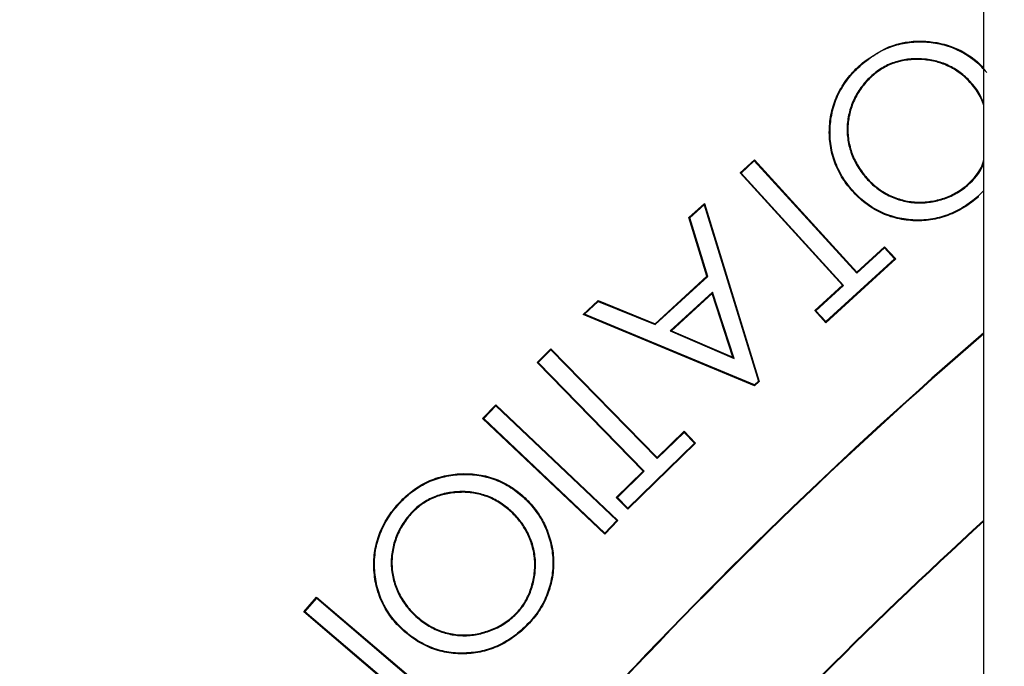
# Model space of a CAD drawing. Header units: millimetres. Extents: x 5255 to 12005, y 4675 to 12925.
# Tile 20 of 38: x 8534 to 8708, y 9112 to 9227. Entities that reach past the tile are written whole.
import ezdxf

# ---------------------------------------------------------------- set-up
doc = ezdxf.new("R2010")
doc.units = ezdxf.units.MM
doc.header["$LTSCALE"] = 5

msp = doc.modelspace()

# ---------------------------------------------------------------- linework, layer by layer
at = {"color": 7, "linetype": 'Continuous', "lineweight": 25}
for p, q in [((8704.53, 4775.2), (8704.53, 10175.2)), ((8683.1, 9218.82), (8683.01, 9218.92)), ((8684.89, 9216.87), (8684.98, 9216.77)), ((8702.56, 9215.11), (8702.46, 9215.02)), ((8661.3, 9199.41), (8663.84, 9201.74)), ((8663.83, 9201.55), (8663.84, 9201.74)), ((8663.84, 9201.74), (8682.01, 9181.83)), ((8661.48, 9199.4), (8663.83, 9201.55)), ((8663.83, 9201.55), (8682, 9181.64)), ((8661.48, 9199.4), (8661.3, 9199.41)), ((8679.47, 9179.5), (8661.3, 9199.41)), ((8679.65, 9179.49), (8661.48, 9199.4)), ((8683.5, 9198.69), (8683.6, 9198.78)), ((8681.03, 9196.6), (8680.93, 9196.51)), ((8701.64, 9197.19), (8701.56, 9197.29)), ((8704.53, 9196.29), (8703.48, 9195.25)), ((8652.25, 9191.5), (8655.01, 9194.01)), ((8652.4, 9191.46), (8654.95, 9193.78)), ((8654.95, 9193.78), (8655.01, 9194.01)), ((8654.95, 9193.78), (8664.57, 9162.49)), ((8655.01, 9194.01), (8664.72, 9162.45)), ((8652.4, 9191.46), (8652.25, 9191.5)), ((8655.43, 9181.1), (8652.25, 9191.5)), ((8655.58, 9181.06), (8652.4, 9191.46)), ((8682, 9181.64), (8686.94, 9186.15)), ((8682.01, 9181.83), (8686.94, 9186.33)), ((8686.94, 9186.15), (8686.94, 9186.33)), ((8686.94, 9186.33), (8688.9, 9184.19)), ((8686.94, 9186.15), (8688.71, 9184.2)), ((8688.9, 9184.19), (8676.51, 9172.87)), ((8688.71, 9184.2), (8676.52, 9173.06)), ((8688.71, 9184.2), (8688.9, 9184.19)), ((8646.23, 9172.69), (8655.43, 9181.1)), ((8646.26, 9172.54), (8655.58, 9181.06)), ((8655.58, 9181.06), (8655.43, 9181.1)), ((8682, 9181.64), (8682.01, 9181.83)), ((8674.55, 9175.01), (8679.47, 9179.5)), ((8674.74, 9175), (8679.65, 9179.49)), ((8679.65, 9179.49), (8679.47, 9179.5)), ((8656.45, 9178.3), (8648.91, 9171.42)), ((8656.39, 9178.07), (8649.15, 9171.46)), ((8656.45, 9178.3), (8656.39, 9178.07)), ((8660.04, 9166.75), (8656.39, 9178.07)), ((8660.26, 9166.52), (8656.45, 9178.3)), ((8633.47, 9174.35), (8636.14, 9176.79)), ((8633.71, 9174.39), (8636.17, 9176.64)), ((8636.17, 9176.64), (8636.14, 9176.79)), ((8636.14, 9176.79), (8646.23, 9172.69)), ((8636.17, 9176.64), (8646.26, 9172.54)), ((8633.71, 9174.39), (8633.47, 9174.35)), ((8663.88, 9161.69), (8633.47, 9174.35)), ((8663.86, 9161.84), (8633.71, 9174.39)), ((8674.74, 9175), (8674.55, 9175.01)), ((8676.51, 9172.87), (8674.55, 9175.01)), ((8676.52, 9173.06), (8674.74, 9175)), ((8646.26, 9172.54), (8646.23, 9172.69)), ((8676.52, 9173.06), (8676.51, 9172.87)), ((8648.91, 9171.42), (8649.15, 9171.46)), ((8648.91, 9171.42), (8660.26, 9166.52)), ((8649.15, 9171.46), (8660.04, 9166.75)), ((8625.31, 9165.84), (8627.77, 9168.25)), ((8625.49, 9165.84), (8627.77, 9168.06)), ((8627.77, 9168.06), (8627.77, 9168.25)), ((8627.77, 9168.25), (8646.59, 9148.96)), ((8627.77, 9168.06), (8646.59, 9148.78)), ((8625.49, 9165.84), (8625.31, 9165.84)), ((8644.13, 9146.56), (8625.31, 9165.84)), ((8644.31, 9146.56), (8625.49, 9165.84)), ((8660.26, 9166.52), (8660.04, 9166.75)), ((8664.57, 9162.49), (8663.86, 9161.84)), ((8663.86, 9161.84), (8663.88, 9161.69)), ((8664.72, 9162.45), (8663.88, 9161.69)), ((8664.57, 9162.49), (8664.72, 9162.45)), ((8615.66, 9155.87), (8617.99, 9158.32)), ((8615.85, 9155.88), (8617.99, 9158.14)), ((8617.99, 9158.14), (8617.99, 9158.32)), ((8617.99, 9158.32), (8639.65, 9137.83)), ((8617.99, 9158.14), (8639.47, 9137.83)), ((8615.85, 9155.88), (8615.66, 9155.87)), ((8637.33, 9135.38), (8615.66, 9155.87)), ((8637.32, 9135.57), (8615.85, 9155.88)), ((8646.59, 9148.96), (8651.37, 9153.63)), ((8646.59, 9148.78), (8651.37, 9153.44)), ((8651.37, 9153.44), (8651.37, 9153.63)), ((8651.37, 9153.63), (8653.4, 9151.55)), ((8651.37, 9153.44), (8653.21, 9151.55)), ((8653.4, 9151.55), (8641.39, 9139.83)), ((8653.21, 9151.55), (8641.4, 9140.02)), ((8653.21, 9151.55), (8653.4, 9151.55)), ((8646.59, 9148.78), (8646.59, 9148.96)), ((8639.37, 9141.91), (8644.13, 9146.56)), ((8639.55, 9141.91), (8644.31, 9146.56)), ((8644.31, 9146.56), (8644.13, 9146.56)), ((8600.82, 9140.72), (8600.72, 9140.81)), ((8639.55, 9141.91), (8639.37, 9141.91)), ((8641.39, 9139.83), (8639.37, 9141.91)), ((8641.4, 9140.02), (8639.55, 9141.91)), ((8602.86, 9139.02), (8602.95, 9138.94)), ((8620.64, 9139.58), (8620.55, 9139.48)), ((8641.4, 9140.02), (8641.39, 9139.83)), ((8639.47, 9137.83), (8637.32, 9135.57)), ((8639.65, 9137.83), (8637.33, 9135.38)), ((8639.47, 9137.83), (8639.65, 9137.83)), ((8637.32, 9135.57), (8637.33, 9135.38)), ((8583.97, 9121.61), (8586.22, 9124.25)), ((8584.16, 9121.62), (8586.24, 9124.06)), ((8586.24, 9124.06), (8586.22, 9124.25)), ((8586.22, 9124.25), (8608.9, 9104.95)), ((8586.24, 9124.06), (8608.71, 9104.93)), ((8584.16, 9121.62), (8583.97, 9121.61)), ((8601.11, 9107.02), (8583.97, 9121.61)), ((8601.47, 9106.89), (8584.16, 9121.62)), ((8622.05, 9121.68), (8621.96, 9121.77)), ((8603.85, 9120.79), (8603.93, 9120.89)), ((8601.69, 9118.4), (8601.6, 9118.3))]:
    msp.add_line(p, q, dxfattribs=at)
at = {"color": 7, "linetype": 'Continuous', "lineweight": 25, "flags": 128}
for points in [[(8703.48, 9195.25), (8703.5, 9195.22), (8703.53, 9195.19), (8703.56, 9195.15)], [(8622.81, 9141.99), (8622.84, 9142.02), (8622.86, 9142.05), (8622.9, 9142.09)], [(8624.13, 9119.99), (8624.16, 9119.96), (8624.19, 9119.94), (8624.22, 9119.9)]]:
    msp.add_lwpolyline(points, dxfattribs=at)
at = {"color": 7, "linetype": 'Continuous', "lineweight": 25}
for centre, radius, start, end in [((9004.53, 8675.2), 1975, 94.60979, 178.62187), ((9004.53, 8675.2), 1971.39, 95.56318, 178.61935), ((9004.53, 8675.2), 1970, 95.61223, 178.61837), ((9260.01, 8527.7), 850, 130.80623, 144), ((9260.01, 8527.7), 849.87, 130.81385, 143.99117), ((9260.01, 8527.7), 825.13, 132.31447, 143.99091), ((9260.01, 8527.7), 825, 132.32274, 144)]:
    msp.add_arc(centre, radius, start, end, dxfattribs=at)
at = {"color": 8, "linetype": 'Continuous', "lineweight": 25}
for points, knots in [([(7550.78, 8009.96), (7548.91, 8013.76), (7532.09, 8047.93), (7505.85, 8114.93), (7473.99, 8207), (7449.41, 8297.27), (7430.63, 8385.02), (7416.78, 8473.85), (7407.88, 8563.3), (7404, 8652.97), (7405.21, 8742.73), (7411.64, 8832.42), (7423.19, 8921.91), (7439.76, 9010.75), (7461.26, 9098.53), (7487.6, 9184.83), (7518.73, 9269.38), (7554.7, 9352), (7595.35, 9432.6), (7640.5, 9510.93), (7689.93, 9586.64), (7743.42, 9659.35), (7800.75, 9728.75), (7861.9, 9794.66), (7926.67, 9857.05), (7994.91, 9915.85), (8066.3, 9970.78), (8140.5, 10021.59), (8216.94, 10067.83), (8295.48, 10109.45), (8375.92, 10146.49), (8458.37, 10179.22), (8542.56, 10207.03), (8608.06, 10225.83), (8645.74, 10233.7), (8654.53, 10235.53)], [0, 0, 0, 0, 0.00447, 0.040156, 0.075735, 0.10718, 0.138726, 0.170322, 0.201917, 0.233462, 0.264907, 0.296518, 0.32823, 0.359994, 0.391758, 0.423472, 0.455084, 0.486711, 0.518437, 0.550215, 0.581993, 0.61372, 0.645347, 0.676858, 0.708467, 0.740126, 0.771785, 0.803394, 0.834904, 0.865936, 0.897063, 0.928238, 0.959412, 0.990538, 1, 1, 1, 1]), ([(8654.53, 10183.97), (8642.46, 10181.36), (8597.25, 10171.57), (8520.51, 10147.86), (8424.84, 10113.12), (8331.85, 10071.87), (8246.13, 10027.06), (8167.55, 9979.52), (8095.65, 9930.3), (8026.49, 9877.07), (7960.37, 9820.11), (7897.62, 9759.66), (7838.38, 9695.81), (7782.83, 9628.57), (7731.01, 9558.12), (7683.12, 9484.77), (7639.38, 9408.89), (7600, 9330.8), (7565.16, 9250.75), (7535, 9168.84), (7509.49, 9085.25), (7488.66, 9000.22), (7472.61, 8914.17), (7461.42, 8827.48), (7455.19, 8740.6), (7454.02, 8653.66), (7457.78, 8566.81), (7466.39, 8480.17), (7479.81, 8394.13), (7498.01, 8309.13), (7521.96, 8221.19), (7552.94, 8131.68), (7578.32, 8066.85), (7594.35, 8034.32), (7595.97, 8031.03)], [0, 0, 0, 0, 0.013492, 0.050553, 0.087654, 0.124716, 0.161658, 0.193306, 0.225053, 0.25685, 0.288647, 0.320395, 0.352043, 0.383807, 0.415672, 0.447588, 0.479504, 0.511368, 0.543132, 0.574876, 0.606721, 0.638618, 0.670514, 0.702358, 0.734102, 0.765675, 0.797349, 0.829073, 0.860798, 0.892473, 0.924047, 0.960353, 0.995996, 1, 1, 1, 1]), ([(7639.88, 8051.5), (7638.14, 8055.28), (7627.51, 8078.3), (7610.41, 8121.6), (7588.79, 8181.34), (7569.93, 8242.17), (7553.66, 8303.83), (7540, 8366.74), (7529.1, 8430.64), (7521.04, 8495.61), (7515.99, 8561.04), (7514.04, 8625.38), (7515, 8688.32), (7519.09, 8757.07), (7527.53, 8832.86), (7541.62, 8915.3), (7558.98, 8990.45), (7578.31, 9058.3), (7598.23, 9118.28), (7620.4, 9176.66), (7647.53, 9240.1), (7680.96, 9308.85), (7721.75, 9382.14), (7763.06, 9447.58), (7803.75, 9505.55), (7842.81, 9556.48), (7884.01, 9605.73), (7927.35, 9653.32), (7972.87, 9699.2), (8020.85, 9743.6), (8071.19, 9786.24), (8123.98, 9827.11), (8178.76, 9865.74), (8234.13, 9901.16), (8289.7, 9933.39), (8351.88, 9966.05), (8422.58, 9998.77), (8502.13, 10030.2), (8577.14, 10054.85), (8644.69, 10073.57), (8685.3, 10082.39), (8704.53, 10086.57)], [0, 0, 0, 0, 0.004768, 0.029092, 0.053449, 0.077805, 0.102337, 0.126868, 0.151962, 0.177056, 0.202352, 0.227648, 0.251308, 0.274968, 0.307083, 0.339224, 0.37134, 0.395873, 0.420406, 0.444009, 0.467612, 0.499602, 0.531615, 0.563604, 0.588013, 0.612423, 0.636748, 0.661073, 0.685574, 0.710075, 0.735145, 0.760216, 0.78549, 0.810763, 0.83426, 0.857758, 0.889688, 0.921647, 0.953577, 0.978017, 1, 1, 1, 1]), ([(8704.53, 10061), (8680.59, 10055.68), (8629.11, 10044.24), (8551.61, 10020.84), (8472.01, 9992.26), (8394.3, 9959.13), (8318.83, 9921.79), (8245.04, 9879.82), (8173.18, 9833.08), (8103.43, 9781.63), (8036.79, 9726.24), (7973.54, 9667.23), (7914, 9604.93), (7855.33, 9535.99), (7798.45, 9459.88), (7744.26, 9376.34), (7695.73, 9289.49), (7653.15, 9199.89), (7618.74, 9112.95), (7591.59, 9029.31), (7570.6, 8949.43), (7554.19, 8868.42), (7542.47, 8786.67), (7535.55, 8704.55), (7533.53, 8621.48), (7536.73, 8537.61), (7545.14, 8453.12), (7558.64, 8369.09), (7577.04, 8285.93), (7600.44, 8204.11), (7626.37, 8128.23), (7647.1, 8080.74), (7656.48, 8059.25)], [0, 0, 0, 0, 0.027851, 0.059905, 0.092018, 0.124134, 0.156195, 0.188143, 0.221215, 0.254397, 0.28764, 0.320887, 0.35408, 0.387158, 0.425625, 0.464216, 0.502849, 0.541441, 0.579909, 0.612067, 0.644329, 0.676639, 0.708945, 0.741196, 0.773346, 0.806462, 0.839687, 0.872972, 0.90626, 0.939495, 0.972617, 1, 1, 1, 1]), ([(7700.17, 8079.62), (7697.51, 8085.65), (7683.17, 8118.16), (7661.83, 8178.94), (7636.72, 8260.83), (7617.02, 8343.21), (7602.08, 8425.58), (7591.75, 8509.4), (7586.2, 8594.45), (7585.58, 8680.45), (7589.94, 8765.88), (7599.24, 8850.46), (7613.34, 8933.95), (7632.41, 9017.37), (7656.61, 9100.41), (7685.99, 9182.76), (7719.8, 9262.32), (7757.74, 9338.89), (7799.48, 9412.35), (7845.84, 9484.15), (7896.85, 9553.96), (7952.47, 9621.45), (8011.26, 9685.02), (8073.19, 9744.3), (8138.14, 9798.91), (8207.51, 9850.05), (8281.26, 9897.18), (8359.09, 9940), (8435.06, 9975.5), (8508.3, 10004.53), (8578.21, 10027.84), (8643.64, 10046.31), (8686.13, 10055.16), (8704.53, 10058.99)], [0, 0, 0, 0, 0.007854, 0.042348, 0.076814, 0.110199, 0.143609, 0.176994, 0.211324, 0.245682, 0.280011, 0.31378, 0.347575, 0.381343, 0.416112, 0.450909, 0.485677, 0.519126, 0.552601, 0.586049, 0.620486, 0.654951, 0.689387, 0.722583, 0.755812, 0.789006, 0.823534, 0.858101, 0.892629, 0.921152, 0.949697, 0.97822, 1, 1, 1, 1]), ([(8651.69, 10022.36), (8630.54, 10016.85), (8585.26, 10005.04), (8517.35, 9982.12), (8444.91, 9953.56), (8371.47, 9919.28), (8297.61, 9878.98), (8225.62, 9833.56), (8156.03, 9782.91), (8089.25, 9727.15), (8027.1, 9667.77), (7969.43, 9605.48), (7915.93, 9540.89), (7865.78, 9472.85), (7819.25, 9401.49), (7776.73, 9326.93), (7739.75, 9253.27), (7719.27, 9203.64), (7709.66, 9180.35)], [0, 0, 0, 0, 0.049282, 0.105507, 0.161686, 0.225229, 0.288837, 0.352379, 0.418483, 0.484664, 0.550774, 0.614939, 0.679155, 0.743321, 0.809391, 0.875515, 0.941586, 1, 1, 1, 1])]:
    msp.add_open_spline(points, degree=3, knots=knots, dxfattribs=at)
at = {"color": 7, "linetype": 'Continuous', "lineweight": 25}
for points, knots in [([(7764.31, 8109.53), (7757.7, 8123.77), (7738.61, 8164.9), (7712.85, 8235.52), (7686.73, 8320.96), (7666.49, 8408.22), (7651.96, 8496.5), (7643.25, 8585.23), (7640.29, 8674.22), (7643.14, 8763.48), (7651.86, 8852.61), (7666.4, 8940.94), (7686.63, 9027.82), (7712.41, 9113.03), (7743.76, 9196.59), (7780.63, 9278.17), (7822.78, 9357.17), (7869.84, 9433.03), (7921.62, 9505.46), (7978.07, 9574.5), (8039.11, 9639.95), (8104.35, 9701.29), (8173.29, 9758.06), (8245.56, 9810.07), (8321.16, 9857.25), (8399.94, 9899.62), (8481.51, 9936.48), (8551.79, 9963.79), (8595.33, 9976.58), (8610.32, 9980.99)], [0, 0, 0, 0, 0.020258, 0.058481, 0.096847, 0.135471, 0.173942, 0.212193, 0.250406, 0.288729, 0.327327, 0.365856, 0.404126, 0.442331, 0.480628, 0.519177, 0.55775, 0.596056, 0.634265, 0.672531, 0.711034, 0.749635, 0.787969, 0.826172, 0.864417, 0.902855, 0.941478, 0.97984, 1, 1, 1, 1]), ([(8604.53, 9967.54), (8592.66, 9964.03), (8552.54, 9952.16), (8485.98, 9926.08), (8405.28, 9889.67), (8327.17, 9847.62), (8252, 9800.63), (8180.09, 9748.85), (8111.77, 9692.49), (8047.32, 9631.78), (7986.94, 9567.07), (7930.95, 9498.61), (7879.48, 9426.54), (7832.72, 9351.2), (7790.95, 9272.86), (7754.51, 9192.12), (7723.45, 9109.35), (7697.88, 9024.86), (7677.84, 8938.74), (7663.41, 8851.34), (7654.75, 8762.96), (7651.94, 8674.31), (7654.86, 8585.79), (7663.51, 8497.81), (7677.9, 8410.52), (7697.85, 8324.25), (7723.7, 8239.52), (7749.27, 8169.39), (7768.23, 8128.5), (7774.77, 8114.4)], [0, 0, 0, 0, 0.016163, 0.054649, 0.093253, 0.131798, 0.170451, 0.208997, 0.247482, 0.286073, 0.324602, 0.363034, 0.401531, 0.440226, 0.478806, 0.517436, 0.555871, 0.594231, 0.632678, 0.671308, 0.709894, 0.748602, 0.787114, 0.82553, 0.864013, 0.902615, 0.941123, 0.979703, 1, 1, 1, 1]), ([(8683.01, 9218.92), (8684.75, 9220.13), (8688.11, 9222.47), (8694.07, 9223.05), (8699.47, 9221.88), (8702.85, 9219.76), (8704.29, 9218.19), (8704.53, 9217.94)], [0, 0, 0, 0, 0.263303, 0.511159, 0.730042, 0.956098, 1, 1, 1, 1]), ([(8683.1, 9218.82), (8683.5, 9219.14), (8683.89, 9219.47), (8684.72, 9220.06), (8685.15, 9220.34), (8686.03, 9220.86), (8686.48, 9221.1), (8687.41, 9221.52), (8687.89, 9221.71), (8688.85, 9222.03), (8689.35, 9222.17), (8690.34, 9222.4), (8690.84, 9222.48), (8692.37, 9222.66), (8693.39, 9222.68), (8695.43, 9222.53), (8696.44, 9222.37), (8698.42, 9221.84), (8699.38, 9221.48), (8701.2, 9220.56), (8702.06, 9220), (8703.25, 9219.04), (8703.63, 9218.7), (8704.35, 9217.98), (8704.69, 9217.6), (8705.04, 9217.21)], [0.0001273, 0.0001273, 0.0001273, 0.0001273, 0.0625, 0.0625, 0.125, 0.125, 0.1875, 0.1875, 0.25, 0.25, 0.3125, 0.3125, 0.375, 0.375, 0.5, 0.5, 0.625, 0.625, 0.75, 0.75, 0.875, 0.875, 0.9375, 0.9375, 0.999872, 0.999872, 0.999872, 0.999872]), ([(8702.56, 9215.11), (8702.56, 9215.11), (8702.56, 9215.11), (8702.56, 9215.11), (8702.29, 9215.41), (8702.01, 9215.72), (8701.44, 9216.3), (8701.13, 9216.57), (8700.5, 9217.1), (8700.17, 9217.34), (8699.49, 9217.8), (8699.13, 9218.01), (8698.41, 9218.4), (8698.04, 9218.57), (8697.28, 9218.89), (8696.89, 9219.02), (8695.71, 9219.36), (8694.89, 9219.51), (8692.45, 9219.75), (8690.78, 9219.64), (8688.41, 9218.97), (8687.64, 9218.66), (8686.56, 9218.07), (8686.21, 9217.86), (8685.53, 9217.39), (8685.21, 9217.13), (8684.9, 9216.87), (8684.9, 9216.87), (8684.89, 9216.87), (8684.89, 9216.87)], [-0.000141, -0.000141, -0.000141, -0.000141, 0, 0, 0, 0.0625, 0.0625, 0.125, 0.125, 0.1875, 0.1875, 0.25, 0.25, 0.3125, 0.3125, 0.375, 0.375, 0.5, 0.5, 0.75, 0.75, 0.875, 0.875, 0.9375, 0.9375, 1, 1, 1, 1.000147, 1.000147, 1.000147, 1.000147]), ([(8702.46, 9215.02), (8702.19, 9215.32), (8701.92, 9215.63), (8701.35, 9216.2), (8701.05, 9216.48), (8700.42, 9216.99), (8700.09, 9217.24), (8699.42, 9217.69), (8699.07, 9217.9), (8698.35, 9218.28), (8697.98, 9218.45), (8697.23, 9218.76), (8696.85, 9218.9), (8695.68, 9219.24), (8694.88, 9219.38), (8692.45, 9219.62), (8690.8, 9219.51), (8688.45, 9218.85), (8687.7, 9218.54), (8686.63, 9217.96), (8686.28, 9217.75), (8685.61, 9217.28), (8685.29, 9217.03), (8684.98, 9216.77)], [0, 0, 0, 0, 0.0625, 0.0625, 0.125, 0.125, 0.1875, 0.1875, 0.25, 0.25, 0.3125, 0.3125, 0.375, 0.375, 0.5, 0.5, 0.75, 0.75, 0.875, 0.875, 0.9375, 0.9375, 1, 1, 1, 1]), ([(8680.93, 9196.51), (8680.6, 9196.92), (8680.27, 9197.33), (8679.66, 9198.17), (8679.38, 9198.62), (8678.86, 9199.53), (8678.62, 9199.99), (8678.2, 9200.95), (8678.01, 9201.44), (8677.53, 9202.94), (8677.32, 9203.97), (8677.11, 9206.05), (8677.11, 9207.1), (8677.3, 9209.19), (8677.49, 9210.23), (8678.1, 9212.23), (8678.51, 9213.2), (8679.52, 9215.04), (8680.12, 9215.9), (8681.13, 9217.1), (8681.48, 9217.49), (8682.23, 9218.22), (8682.62, 9218.57), (8683.01, 9218.92)], [0, 0, 0, 0, 0.0625, 0.0625, 0.125, 0.125, 0.1875, 0.1875, 0.25, 0.25, 0.375, 0.375, 0.5, 0.5, 0.625, 0.625, 0.75, 0.75, 0.875, 0.875, 0.9375, 0.9375, 1, 1, 1, 1]), ([(8681.03, 9196.6), (8680.7, 9197), (8680.38, 9197.41), (8679.77, 9198.25), (8679.49, 9198.69), (8678.98, 9199.59), (8678.74, 9200.05), (8678.32, 9201), (8678.13, 9201.48), (8677.66, 9202.97), (8677.45, 9203.99), (8677.24, 9206.06), (8677.24, 9207.1), (8677.43, 9209.17), (8677.62, 9210.2), (8678.22, 9212.19), (8678.63, 9213.15), (8679.63, 9214.97), (8680.23, 9215.82), (8681.23, 9217.02), (8681.58, 9217.4), (8682.32, 9218.13), (8682.71, 9218.47), (8683.1, 9218.82)], [0.0001318, 0.0001318, 0.0001318, 0.0001318, 0.0625, 0.0625, 0.125, 0.125, 0.1875, 0.1875, 0.25, 0.25, 0.375, 0.375, 0.5, 0.5, 0.625, 0.625, 0.75, 0.75, 0.875, 0.875, 0.9375, 0.9375, 0.9998748, 0.9998748, 0.9998748, 0.9998748]), ([(8684.89, 9216.87), (8684.89, 9216.87), (8684.89, 9216.87), (8684.89, 9216.87), (8684.58, 9216.59), (8684.26, 9216.31), (8683.66, 9215.71), (8683.39, 9215.38), (8682.86, 9214.73), (8682.6, 9214.38), (8682.14, 9213.67), (8681.93, 9213.31), (8681.34, 9212.18), (8681.03, 9211.39), (8680.55, 9209.76), (8680.39, 9208.92), (8680.29, 9207.66), (8680.28, 9207.23), (8680.3, 9206.38), (8680.34, 9205.96), (8680.44, 9205.12), (8680.52, 9204.7), (8680.72, 9203.88), (8680.83, 9203.47), (8681.1, 9202.67), (8681.27, 9202.27), (8681.62, 9201.5), (8681.81, 9201.13), (8682.24, 9200.39), (8682.47, 9200.04), (8682.96, 9199.35), (8683.23, 9199.02), (8683.5, 9198.69), (8683.5, 9198.69), (8683.5, 9198.69), (8683.5, 9198.69)], [-0.000143, -0.000143, -0.000143, -0.000143, 0, 0, 0, 0.0625, 0.0625, 0.125, 0.125, 0.1875, 0.1875, 0.25, 0.25, 0.375, 0.375, 0.5, 0.5, 0.5625, 0.5625, 0.625, 0.625, 0.6875, 0.6875, 0.75, 0.75, 0.8125, 0.8125, 0.875, 0.875, 0.9375, 0.9375, 1, 1, 1, 1.000094, 1.000094, 1.000094, 1.000094]), ([(8684.98, 9216.77), (8684.66, 9216.5), (8684.35, 9216.22), (8683.76, 9215.62), (8683.49, 9215.3), (8682.96, 9214.65), (8682.71, 9214.31), (8682.25, 9213.61), (8682.04, 9213.24), (8681.46, 9212.13), (8681.15, 9211.34), (8680.68, 9209.73), (8680.52, 9208.9), (8680.42, 9207.65), (8680.41, 9207.23), (8680.43, 9206.39), (8680.47, 9205.97), (8680.57, 9205.14), (8680.65, 9204.73), (8680.84, 9203.91), (8680.95, 9203.51), (8681.23, 9202.71), (8681.39, 9202.32), (8681.74, 9201.56), (8681.93, 9201.19), (8682.35, 9200.46), (8682.58, 9200.11), (8683.06, 9199.43), (8683.33, 9199.1), (8683.6, 9198.78)], [0, 0, 0, 0, 0.0625, 0.0625, 0.125, 0.125, 0.1875, 0.1875, 0.25, 0.25, 0.375, 0.375, 0.5, 0.5, 0.5625, 0.5625, 0.625, 0.625, 0.6875, 0.6875, 0.75, 0.75, 0.8125, 0.8125, 0.875, 0.875, 0.9375, 0.9375, 1, 1, 1, 1]), ([(8704.53, 9211.39), (8704.2, 9212.23), (8703.68, 9213.55), (8702.78, 9214.63), (8702.46, 9215.02)], [0, 0, 0, 0, 0.642432, 1, 1, 1, 1]), ([(8704.53, 9211.69), (8704.23, 9212.44), (8703.75, 9213.68), (8702.9, 9214.7), (8702.56, 9215.11)], [0, 0, 0, 0, 0.603463, 1, 1, 1, 1]), ([(8701.56, 9197.29), (8702.69, 9198.41), (8704.02, 9199.73), (8704.46, 9201.48), (8704.53, 9201.74)], [0, 0, 0, 0, 0.85102, 1, 1, 1, 1]), ([(8701.64, 9197.19), (8702.79, 9198.3), (8704.05, 9199.52), (8704.49, 9201.15), (8704.53, 9201.3)], [0, 0, 0, 0, 0.909984, 1, 1, 1, 1]), ([(8683.5, 9198.69), (8683.5, 9198.69), (8683.5, 9198.69), (8683.5, 9198.69), (8683.77, 9198.38), (8684.05, 9198.06), (8684.65, 9197.47), (8684.97, 9197.19), (8685.95, 9196.39), (8686.66, 9195.91), (8688.15, 9195.13), (8688.94, 9194.82), (8690.57, 9194.35), (8691.4, 9194.2), (8693.09, 9194.08), (8693.93, 9194.1), (8695.19, 9194.27), (8695.61, 9194.34), (8696.43, 9194.52), (8696.84, 9194.62), (8697.64, 9194.88), (8698.04, 9195.03), (8698.82, 9195.36), (8699.2, 9195.55), (8699.93, 9195.96), (8700.29, 9196.18), (8700.99, 9196.66), (8701.32, 9196.93), (8701.64, 9197.19), (8701.64, 9197.19), (8701.64, 9197.19), (8701.64, 9197.19)], [-0.000094, -0.000094, -0.000094, -0.000094, 0, 0, 0, 0.0625, 0.0625, 0.125, 0.125, 0.25, 0.25, 0.375, 0.375, 0.5, 0.5, 0.625, 0.625, 0.6875, 0.6875, 0.75, 0.75, 0.8125, 0.8125, 0.875, 0.875, 0.9375, 0.9375, 1, 1, 1, 1.000134, 1.000134, 1.000134, 1.000134]), ([(8683.6, 9198.78), (8683.87, 9198.46), (8684.15, 9198.15), (8684.74, 9197.56), (8685.06, 9197.28), (8686.03, 9196.49), (8686.72, 9196.02), (8688.21, 9195.25), (8688.99, 9194.94), (8690.59, 9194.48), (8691.42, 9194.33), (8693.09, 9194.21), (8693.93, 9194.24), (8695.17, 9194.4), (8695.58, 9194.47), (8696.4, 9194.64), (8696.8, 9194.75), (8697.6, 9195), (8697.99, 9195.15), (8698.76, 9195.47), (8699.14, 9195.66), (8699.86, 9196.07), (8700.22, 9196.29), (8700.91, 9196.76), (8701.23, 9197.03), (8701.56, 9197.29)], [0, 0, 0, 0, 0.0625, 0.0625, 0.125, 0.125, 0.25, 0.25, 0.375, 0.375, 0.5, 0.5, 0.625, 0.625, 0.6875, 0.6875, 0.75, 0.75, 0.8125, 0.8125, 0.875, 0.875, 0.9375, 0.9375, 1, 1, 1, 1]), ([(8703.56, 9195.15), (8703.15, 9194.82), (8702.74, 9194.49), (8701.9, 9193.85), (8701.46, 9193.56), (8700.1, 9192.74), (8699.15, 9192.26), (8697.17, 9191.52), (8696.14, 9191.25), (8694.05, 9190.94), (8692.99, 9190.89), (8690.88, 9191.02), (8689.83, 9191.18), (8687.78, 9191.71), (8686.79, 9192.08), (8684.9, 9193.04), (8684.01, 9193.63), (8682.78, 9194.62), (8682.39, 9194.98), (8681.64, 9195.73), (8681.29, 9196.12), (8680.93, 9196.51)], [0, 0, 0, 0, 0.0625, 0.0625, 0.125, 0.125, 0.25, 0.25, 0.375, 0.375, 0.5, 0.5, 0.625, 0.625, 0.75, 0.75, 0.875, 0.875, 0.9375, 0.9375, 1, 1, 1, 1]), ([(8703.48, 9195.25), (8703.07, 9194.92), (8702.66, 9194.59), (8701.82, 9193.96), (8701.39, 9193.67), (8700.04, 9192.85), (8699.1, 9192.38), (8697.14, 9191.64), (8696.12, 9191.38), (8694.04, 9191.07), (8692.99, 9191.02), (8690.9, 9191.15), (8689.85, 9191.31), (8687.82, 9191.83), (8686.84, 9192.2), (8684.97, 9193.15), (8684.09, 9193.73), (8682.87, 9194.72), (8682.48, 9195.07), (8681.74, 9195.82), (8681.39, 9196.21), (8681.03, 9196.6)], [0.0000969, 0.0000969, 0.0000969, 0.0000969, 0.0625, 0.0625, 0.125, 0.125, 0.25, 0.25, 0.375, 0.375, 0.5, 0.5, 0.625, 0.625, 0.75, 0.75, 0.875, 0.875, 0.9375, 0.9375, 0.9998694, 0.9998694, 0.9998694, 0.9998694]), ([(8600.72, 9140.81), (8601.08, 9141.18), (8601.43, 9141.56), (8602.18, 9142.27), (8602.57, 9142.6), (8603.8, 9143.54), (8604.67, 9144.1), (8606.52, 9145.01), (8607.5, 9145.37), (8609.5, 9145.87), (8610.52, 9146.03), (8613.61, 9146.21), (8615.7, 9145.96), (8618.62, 9144.93), (8619.55, 9144.48), (8620.87, 9143.68), (8621.3, 9143.39), (8622.12, 9142.76), (8622.51, 9142.43), (8622.9, 9142.09)], [0, 0, 0, 0, 0.0625, 0.0625, 0.125, 0.125, 0.25, 0.25, 0.375, 0.375, 0.5, 0.5, 0.75, 0.75, 0.875, 0.875, 0.9375, 0.9375, 1, 1, 1, 1]), ([(8600.82, 9140.72), (8601.17, 9141.09), (8601.52, 9141.47), (8602.26, 9142.17), (8602.66, 9142.5), (8603.87, 9143.43), (8604.74, 9143.99), (8606.57, 9144.89), (8607.54, 9145.24), (8609.52, 9145.74), (8610.54, 9145.9), (8613.6, 9146.08), (8615.67, 9145.83), (8618.56, 9144.81), (8619.49, 9144.36), (8620.8, 9143.57), (8621.22, 9143.28), (8622.03, 9142.66), (8622.42, 9142.33), (8622.81, 9141.99)], [0.000115, 0.000115, 0.000115, 0.000115, 0.0625, 0.0625, 0.125, 0.125, 0.25, 0.25, 0.375, 0.375, 0.5, 0.5, 0.75, 0.75, 0.875, 0.875, 0.9375, 0.9375, 0.9999077, 0.9999077, 0.9999077, 0.9999077]), ([(8620.64, 9139.58), (8620.64, 9139.58), (8620.63, 9139.58), (8620.63, 9139.58), (8620.32, 9139.85), (8620.01, 9140.11), (8619.36, 9140.62), (8619.03, 9140.85), (8617.98, 9141.51), (8617.24, 9141.88), (8615.7, 9142.45), (8614.9, 9142.66), (8613.27, 9142.92), (8612.44, 9142.96), (8610.8, 9142.9), (8609.98, 9142.81), (8608.37, 9142.47), (8607.58, 9142.23), (8606.07, 9141.56), (8605.35, 9141.16), (8604.35, 9140.43), (8604.03, 9140.17), (8603.42, 9139.62), (8603.14, 9139.32), (8602.86, 9139.03), (8602.86, 9139.03), (8602.86, 9139.02), (8602.86, 9139.02)], [-0.000138, -0.000138, -0.000138, -0.000138, 0, 0, 0, 0.0625, 0.0625, 0.125, 0.125, 0.25, 0.25, 0.375, 0.375, 0.5, 0.5, 0.625, 0.625, 0.75, 0.75, 0.875, 0.875, 0.9375, 0.9375, 1, 1, 1, 1.000144, 1.000144, 1.000144, 1.000144]), ([(8620.55, 9139.48), (8620.24, 9139.75), (8619.93, 9140.01), (8619.29, 9140.51), (8618.95, 9140.74), (8617.92, 9141.39), (8617.18, 9141.76), (8615.66, 9142.33), (8614.87, 9142.54), (8613.26, 9142.79), (8612.44, 9142.83), (8610.81, 9142.77), (8610, 9142.68), (8608.41, 9142.34), (8607.63, 9142.1), (8606.14, 9141.45), (8605.42, 9141.05), (8604.43, 9140.33), (8604.12, 9140.07), (8603.52, 9139.52), (8603.23, 9139.23), (8602.95, 9138.94)], [0, 0, 0, 0, 0.0625, 0.0625, 0.125, 0.125, 0.25, 0.25, 0.375, 0.375, 0.5, 0.5, 0.625, 0.625, 0.75, 0.75, 0.875, 0.875, 0.9375, 0.9375, 1, 1, 1, 1]), ([(8601.6, 9118.3), (8601.22, 9118.66), (8600.84, 9119.02), (8600.12, 9119.79), (8599.79, 9120.19), (8598.83, 9121.44), (8598.28, 9122.34), (8597.38, 9124.23), (8597.04, 9125.23), (8596.56, 9127.27), (8596.42, 9128.31), (8596.36, 9129.88), (8596.36, 9130.41), (8596.42, 9131.45), (8596.48, 9131.97), (8596.73, 9133.53), (8597, 9134.54), (8597.76, 9136.5), (8598.25, 9137.43), (8599.09, 9138.76), (8599.39, 9139.19), (8600.04, 9140.01), (8600.38, 9140.41), (8600.72, 9140.81)], [0, 0, 0, 0, 0.0625, 0.0625, 0.125, 0.125, 0.25, 0.25, 0.375, 0.375, 0.5, 0.5, 0.5625, 0.5625, 0.625, 0.625, 0.75, 0.75, 0.875, 0.875, 0.9375, 0.9375, 1, 1, 1, 1]), ([(8601.69, 9118.4), (8601.31, 9118.76), (8600.93, 9119.12), (8600.22, 9119.87), (8599.89, 9120.27), (8598.94, 9121.51), (8598.39, 9122.4), (8597.5, 9124.28), (8597.16, 9125.26), (8596.69, 9127.29), (8596.55, 9128.32), (8596.49, 9129.88), (8596.49, 9130.4), (8596.55, 9131.44), (8596.61, 9131.96), (8596.85, 9133.5), (8597.13, 9134.5), (8597.88, 9136.44), (8598.36, 9137.37), (8599.2, 9138.68), (8599.5, 9139.11), (8600.14, 9139.93), (8600.48, 9140.32), (8600.82, 9140.72)], [0.0001283, 0.0001283, 0.0001283, 0.0001283, 0.0625, 0.0625, 0.125, 0.125, 0.25, 0.25, 0.375, 0.375, 0.5, 0.5, 0.5625, 0.5625, 0.625, 0.625, 0.75, 0.75, 0.875, 0.875, 0.9375, 0.9375, 0.9998869, 0.9998869, 0.9998869, 0.9998869]), ([(8622.81, 9141.99), (8623.19, 9141.64), (8623.56, 9141.29), (8624.25, 9140.54), (8624.58, 9140.15), (8625.2, 9139.34), (8625.49, 9138.91), (8626.03, 9138.04), (8626.27, 9137.6), (8626.95, 9136.22), (8627.31, 9135.26), (8627.85, 9133.28), (8628.02, 9132.27), (8628.12, 9130.74), (8628.12, 9130.23), (8628.09, 9129.21), (8628.04, 9128.7), (8627.82, 9127.18), (8627.59, 9126.18), (8626.91, 9124.25), (8626.48, 9123.33), (8625.69, 9122.01), (8625.41, 9121.58), (8624.8, 9120.76), (8624.47, 9120.38), (8624.13, 9119.99)], [0.0000921, 0.0000921, 0.0000921, 0.0000921, 0.0625, 0.0625, 0.125, 0.125, 0.1875, 0.1875, 0.25, 0.25, 0.375, 0.375, 0.5, 0.5, 0.5625, 0.5625, 0.625, 0.625, 0.75, 0.75, 0.875, 0.875, 0.9375, 0.9375, 0.9998905, 0.9998905, 0.9998905, 0.9998905]), ([(8622.9, 9142.09), (8623.28, 9141.74), (8623.65, 9141.39), (8624.35, 9140.63), (8624.68, 9140.23), (8625.31, 9139.41), (8625.6, 9138.98), (8626.14, 9138.11), (8626.39, 9137.66), (8627.07, 9136.27), (8627.43, 9135.3), (8627.98, 9133.31), (8628.15, 9132.29), (8628.25, 9130.75), (8628.25, 9130.23), (8628.22, 9129.2), (8628.17, 9128.69), (8627.95, 9127.16), (8627.71, 9126.15), (8627.03, 9124.2), (8626.59, 9123.27), (8625.8, 9121.94), (8625.52, 9121.51), (8624.9, 9120.68), (8624.56, 9120.29), (8624.22, 9119.9)], [0, 0, 0, 0, 0.0625, 0.0625, 0.125, 0.125, 0.1875, 0.1875, 0.25, 0.25, 0.375, 0.375, 0.5, 0.5, 0.5625, 0.5625, 0.625, 0.625, 0.75, 0.75, 0.875, 0.875, 0.9375, 0.9375, 1, 1, 1, 1]), ([(8602.86, 9139.02), (8602.86, 9139.02), (8602.86, 9139.02), (8602.85, 9139.02), (8602.58, 9138.71), (8602.3, 9138.38), (8601.79, 9137.7), (8601.56, 9137.35), (8600.89, 9136.26), (8600.52, 9135.49), (8599.95, 9133.9), (8599.74, 9133.07), (8599.54, 9131.82), (8599.49, 9131.39), (8599.45, 9130.54), (8599.45, 9130.12), (8599.51, 9128.85), (8599.65, 9128.01), (8600.09, 9126.36), (8600.39, 9125.57), (8601.14, 9124.04), (8601.6, 9123.32), (8602.38, 9122.32), (8602.65, 9121.99), (8603.23, 9121.37), (8603.54, 9121.08), (8603.85, 9120.79), (8603.85, 9120.79), (8603.85, 9120.79), (8603.85, 9120.79)], [-0.00014, -0.00014, -0.00014, -0.00014, 0, 0, 0, 0.0625, 0.0625, 0.125, 0.125, 0.25, 0.25, 0.375, 0.375, 0.4375, 0.4375, 0.5, 0.5, 0.625, 0.625, 0.75, 0.75, 0.875, 0.875, 0.9375, 0.9375, 1, 1, 1, 1.000124, 1.000124, 1.000124, 1.000124]), ([(8602.95, 9138.94), (8602.68, 9138.62), (8602.4, 9138.3), (8601.9, 9137.63), (8601.66, 9137.28), (8601.01, 9136.21), (8600.64, 9135.44), (8600.07, 9133.86), (8599.86, 9133.04), (8599.67, 9131.8), (8599.62, 9131.38), (8599.58, 9130.54), (8599.58, 9130.12), (8599.64, 9128.86), (8599.78, 9128.03), (8600.21, 9126.41), (8600.51, 9125.62), (8601.26, 9124.11), (8601.71, 9123.4), (8602.48, 9122.4), (8602.75, 9122.08), (8603.32, 9121.46), (8603.63, 9121.17), (8603.93, 9120.89)], [0, 0, 0, 0, 0.0625, 0.0625, 0.125, 0.125, 0.25, 0.25, 0.375, 0.375, 0.4375, 0.4375, 0.5, 0.5, 0.625, 0.625, 0.75, 0.75, 0.875, 0.875, 0.9375, 0.9375, 1, 1, 1, 1]), ([(8621.96, 9121.77), (8622.22, 9122.08), (8622.49, 9122.39), (8622.96, 9123.06), (8623.17, 9123.41), (8623.56, 9124.14), (8623.74, 9124.51), (8624.05, 9125.27), (8624.19, 9125.65), (8624.54, 9126.83), (8624.72, 9127.64), (8624.87, 9128.86), (8624.89, 9129.27), (8624.92, 9130.09), (8624.91, 9130.5), (8624.85, 9131.32), (8624.79, 9131.72), (8624.64, 9132.53), (8624.56, 9132.93), (8624.33, 9133.72), (8624.2, 9134.11), (8623.91, 9134.88), (8623.74, 9135.25), (8623.36, 9135.98), (8623.16, 9136.34), (8622.72, 9137.03), (8622.48, 9137.37), (8621.98, 9138.01), (8621.71, 9138.33), (8621.15, 9138.92), (8620.85, 9139.2), (8620.55, 9139.48)], [0, 0, 0, 0, 0.0625, 0.0625, 0.125, 0.125, 0.1875, 0.1875, 0.25, 0.25, 0.375, 0.375, 0.4375, 0.4375, 0.5, 0.5, 0.5625, 0.5625, 0.625, 0.625, 0.6875, 0.6875, 0.75, 0.75, 0.8125, 0.8125, 0.875, 0.875, 0.9375, 0.9375, 1, 1, 1, 1]), ([(8622.05, 9121.68), (8622.05, 9121.68), (8622.06, 9121.68), (8622.06, 9121.68), (8622.32, 9121.99), (8622.59, 9122.31), (8623.07, 9122.99), (8623.29, 9123.35), (8623.68, 9124.08), (8623.86, 9124.46), (8624.17, 9125.22), (8624.31, 9125.61), (8624.67, 9126.8), (8624.85, 9127.61), (8625, 9128.85), (8625.02, 9129.26), (8625.05, 9130.09), (8625.04, 9130.51), (8624.98, 9131.33), (8624.92, 9131.74), (8624.77, 9132.56), (8624.68, 9132.97), (8624.46, 9133.76), (8624.33, 9134.16), (8624.03, 9134.93), (8623.85, 9135.31), (8623.48, 9136.04), (8623.27, 9136.41), (8622.83, 9137.11), (8622.59, 9137.44), (8622.08, 9138.1), (8621.81, 9138.41), (8621.24, 9139.02), (8620.94, 9139.3), (8620.64, 9139.58), (8620.64, 9139.58), (8620.64, 9139.58), (8620.64, 9139.58)], [-0.000151, -0.000151, -0.000151, -0.000151, 0, 0, 0, 0.0625, 0.0625, 0.125, 0.125, 0.1875, 0.1875, 0.25, 0.25, 0.375, 0.375, 0.4375, 0.4375, 0.5, 0.5, 0.5625, 0.5625, 0.625, 0.625, 0.6875, 0.6875, 0.75, 0.75, 0.8125, 0.8125, 0.875, 0.875, 0.9375, 0.9375, 1, 1, 1, 1.000137, 1.000137, 1.000137, 1.000137]), ([(8603.85, 9120.79), (8603.85, 9120.79), (8603.85, 9120.79), (8603.85, 9120.79), (8604.17, 9120.52), (8604.49, 9120.24), (8605.16, 9119.73), (8605.51, 9119.49), (8606.58, 9118.82), (8607.35, 9118.45), (8608.54, 9118.01), (8608.94, 9117.88), (8609.76, 9117.68), (8610.18, 9117.59), (8611.01, 9117.46), (8611.44, 9117.43), (8612.28, 9117.39), (8612.7, 9117.39), (8613.55, 9117.44), (8613.97, 9117.49), (8614.8, 9117.63), (8615.22, 9117.71), (8616.03, 9117.93), (8616.44, 9118.06), (8617.23, 9118.34), (8617.62, 9118.5), (8618.39, 9118.86), (8618.76, 9119.06), (8619.49, 9119.49), (8619.84, 9119.72), (8620.52, 9120.23), (8620.85, 9120.5), (8621.47, 9121.07), (8621.77, 9121.37), (8622.05, 9121.68), (8622.05, 9121.68), (8622.05, 9121.68), (8622.05, 9121.68)], [-0.000124, -0.000124, -0.000124, -0.000124, 0, 0, 0, 0.0625, 0.0625, 0.125, 0.125, 0.25, 0.25, 0.3125, 0.3125, 0.375, 0.375, 0.4375, 0.4375, 0.5, 0.5, 0.5625, 0.5625, 0.625, 0.625, 0.6875, 0.6875, 0.75, 0.75, 0.8125, 0.8125, 0.875, 0.875, 0.9375, 0.9375, 1, 1, 1, 1.000148, 1.000148, 1.000148, 1.000148]), ([(8603.93, 9120.89), (8604.25, 9120.61), (8604.57, 9120.34), (8605.23, 9119.83), (8605.58, 9119.6), (8606.65, 9118.93), (8607.4, 9118.57), (8608.58, 9118.13), (8608.98, 9118.01), (8609.79, 9117.81), (8610.2, 9117.72), (8611.03, 9117.59), (8611.45, 9117.56), (8612.28, 9117.53), (8612.7, 9117.52), (8613.54, 9117.57), (8613.95, 9117.62), (8614.78, 9117.76), (8615.19, 9117.84), (8616, 9118.06), (8616.4, 9118.18), (8617.18, 9118.46), (8617.57, 9118.62), (8618.33, 9118.98), (8618.7, 9119.17), (8619.42, 9119.6), (8619.77, 9119.83), (8620.44, 9120.33), (8620.76, 9120.6), (8621.38, 9121.16), (8621.67, 9121.46), (8621.96, 9121.77)], [0, 0, 0, 0, 0.0625, 0.0625, 0.125, 0.125, 0.25, 0.25, 0.3125, 0.3125, 0.375, 0.375, 0.4375, 0.4375, 0.5, 0.5, 0.5625, 0.5625, 0.625, 0.625, 0.6875, 0.6875, 0.75, 0.75, 0.8125, 0.8125, 0.875, 0.875, 0.9375, 0.9375, 1, 1, 1, 1]), ([(8624.22, 9119.9), (8623.86, 9119.52), (8623.5, 9119.13), (8622.74, 9118.4), (8622.34, 9118.05), (8621.52, 9117.38), (8621.09, 9117.07), (8620.21, 9116.48), (8619.76, 9116.21), (8618.36, 9115.47), (8617.37, 9115.06), (8615.34, 9114.48), (8614.29, 9114.31), (8612.18, 9114.15), (8611.12, 9114.17), (8609.02, 9114.43), (8607.98, 9114.67), (8605.99, 9115.37), (8605.04, 9115.85), (8603.68, 9116.67), (8603.24, 9116.97), (8602.4, 9117.61), (8602, 9117.96), (8601.6, 9118.3)], [0, 0, 0, 0, 0.0625, 0.0625, 0.125, 0.125, 0.1875, 0.1875, 0.25, 0.25, 0.375, 0.375, 0.5, 0.5, 0.625, 0.625, 0.75, 0.75, 0.875, 0.875, 0.9375, 0.9375, 1, 1, 1, 1]), ([(8624.13, 9119.99), (8623.76, 9119.61), (8623.4, 9119.22), (8622.65, 9118.5), (8622.26, 9118.15), (8621.44, 9117.49), (8621.02, 9117.18), (8620.14, 9116.59), (8619.69, 9116.33), (8618.3, 9115.59), (8617.33, 9115.18), (8615.31, 9114.61), (8614.27, 9114.44), (8612.18, 9114.28), (8611.13, 9114.3), (8609.05, 9114.56), (8608.02, 9114.8), (8606.04, 9115.49), (8605.1, 9115.96), (8603.75, 9116.78), (8603.32, 9117.08), (8602.49, 9117.71), (8602.09, 9118.05), (8601.69, 9118.4)], [0.0001069, 0.0001069, 0.0001069, 0.0001069, 0.0625, 0.0625, 0.125, 0.125, 0.1875, 0.1875, 0.25, 0.25, 0.375, 0.375, 0.5, 0.5, 0.625, 0.625, 0.75, 0.75, 0.875, 0.875, 0.9375, 0.9375, 0.9998728, 0.9998728, 0.9998728, 0.9998728])]:
    msp.add_open_spline(points, degree=3, knots=knots, dxfattribs=at)

doc.saveas('drawing.dxf')
